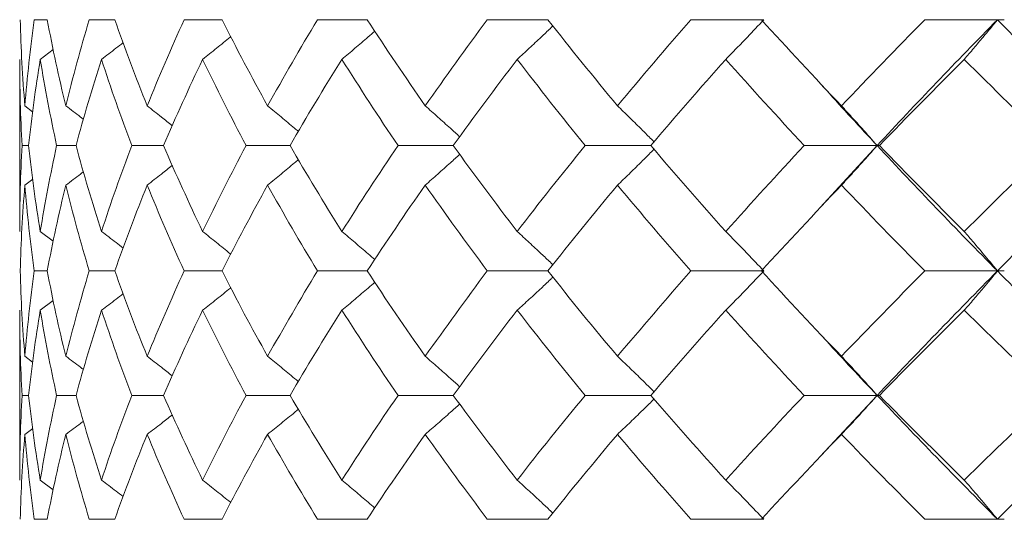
# Model space of a CAD drawing. Header units: inches. Extents: x 1.8 to 31.6, y 1.9 to 20.6.
# Tile 65 of 81: x 29.377 to 29.66, y 10.079 to 10.223. Entities that reach past the tile are written whole.
import ezdxf

# ---------------------------------------------------------------- set-up
doc = ezdxf.new("R2010")
doc.units = ezdxf.units.IN
doc.header["$MEASUREMENT"] = 0

msp = doc.modelspace()

# ---------------------------------------------------------------- linework, layer by layer
at = {"color": 7, "linetype": 'Continuous', "lineweight": 15}
for p, q in [((29.38464, 10.22317), (29.38091, 10.22317)), ((29.40411, 10.22317), (29.39673, 10.22317)), ((29.43499, 10.22317), (29.42405, 10.22317)), ((29.47677, 10.22317), (29.46246, 10.22317)), ((29.5288, 10.22317), (29.51134, 10.22317)), ((29.59092, 10.22317), (29.56993, 10.22317)), ((29.65821, 10.22317), (29.6373, 10.22317)), ((29.65821, 10.22317), (29.66019, 10.22317)), ((29.38263, 10.21175), (29.38639, 10.21457)), ((29.37672, 10.21175), (29.37672, 10.16222)), ((29.3782, 10.19836), (29.38044, 10.19669)), ((29.37927, 10.18695), (29.37741, 10.18695)), ((29.39293, 10.18695), (29.38736, 10.18695)), ((29.41815, 10.18695), (29.40897, 10.18695)), ((29.45455, 10.18695), (29.4419, 10.18695)), ((29.50155, 10.18695), (29.48563, 10.18695)), ((29.55841, 10.18695), (29.53948, 10.18695)), ((29.62357, 10.18695), (29.60258, 10.18695)), ((29.62357, 10.18695), (29.60721, 10.16909)), ((29.62357, 10.18695), (29.62423, 10.18695)), ((29.3782, 10.17556), (29.38047, 10.17725)), ((29.38263, 10.16222), (29.38637, 10.15942)), ((29.38464, 10.15086), (29.38091, 10.15086)), ((29.40411, 10.15086), (29.39673, 10.15086)), ((29.43499, 10.15086), (29.42405, 10.15086)), ((29.47677, 10.15086), (29.46246, 10.15086)), ((29.5288, 10.15086), (29.51134, 10.15086)), ((29.59092, 10.15086), (29.56993, 10.15086)), ((29.65821, 10.15086), (29.6373, 10.15086)), ((29.65821, 10.15086), (29.66019, 10.15086)), ((29.38263, 10.13953), (29.38639, 10.14233)), ((29.37672, 10.13953), (29.37672, 10.09065)), ((29.3782, 10.12629), (29.38044, 10.12464)), ((29.37927, 10.11504), (29.37741, 10.11504)), ((29.39293, 10.11504), (29.38736, 10.11504)), ((29.41815, 10.11504), (29.40897, 10.11504)), ((29.45455, 10.11504), (29.4419, 10.11504)), ((29.50155, 10.11504), (29.48563, 10.11504)), ((29.55841, 10.11504), (29.53948, 10.11504)), ((29.62357, 10.11504), (29.60258, 10.11504)), ((29.62357, 10.11504), (29.60721, 10.09744)), ((29.62357, 10.11504), (29.62423, 10.11504)), ((29.3782, 10.10382), (29.38047, 10.10549)), ((29.38263, 10.09065), (29.38637, 10.08788)), ((29.38464, 10.07937), (29.38091, 10.07937)), ((29.40411, 10.07937), (29.39673, 10.07937)), ((29.43499, 10.07937), (29.42405, 10.07937)), ((29.47677, 10.07937), (29.46246, 10.07937)), ((29.5288, 10.07937), (29.51134, 10.07937)), ((29.59092, 10.07937), (29.56993, 10.07937)), ((29.65821, 10.07937), (29.6373, 10.07937)), ((29.65821, 10.07937), (29.66019, 10.07937))]:
    msp.add_line(p, q, dxfattribs=at)
for points in [[(29.37686, 10.22317), (29.37708, 10.2149), (29.37752, 10.20662), (29.3782, 10.19836)], [(29.38091, 10.22317), (29.37978, 10.2149), (29.37887, 10.20662), (29.3782, 10.19836)], [(29.38464, 10.22317), (29.3862, 10.2149), (29.38798, 10.20662), (29.39, 10.19836)], [(29.39673, 10.22317), (29.39426, 10.2149), (29.39201, 10.20662), (29.39, 10.19836)], [(29.40411, 10.22317), (29.407, 10.2149), (29.4101, 10.20662), (29.41342, 10.19836)], [(29.42405, 10.22317), (29.42029, 10.2149), (29.41675, 10.20662), (29.41342, 10.19836)], [(29.43499, 10.22317), (29.43914, 10.2149), (29.44352, 10.20662), (29.44809, 10.19836)], [(29.46246, 10.22317), (29.45746, 10.2149), (29.45267, 10.20662), (29.44809, 10.19836)], [(29.47677, 10.22317), (29.48214, 10.2149), (29.48771, 10.20662), (29.49347, 10.19836)], [(29.51134, 10.22317), (29.50519, 10.2149), (29.49923, 10.20662), (29.49347, 10.19836)], [(29.5288, 10.22317), (29.5353, 10.2149), (29.54198, 10.20662), (29.54883, 10.19836)], [(29.56993, 10.22317), (29.56272, 10.2149), (29.55569, 10.20662), (29.54883, 10.19836)], [(29.59026, 10.22317), (29.59778, 10.2149), (29.60547, 10.20662), (29.6133, 10.19836)], [(29.6373, 10.22317), (29.62915, 10.2149), (29.62114, 10.20662), (29.6133, 10.19836)], [(29.65821, 10.22317), (29.64634, 10.21109), (29.63479, 10.19901), (29.62357, 10.18695)], [(29.65821, 10.22317), (29.67007, 10.21109), (29.68225, 10.19901), (29.69469, 10.18695)], [(29.37672, 10.21175), (29.37672, 10.20348), (29.37695, 10.19521), (29.37741, 10.18695)], [(29.38263, 10.21175), (29.38128, 10.20348), (29.38016, 10.19521), (29.37927, 10.18695)], [(29.38263, 10.21175), (29.38398, 10.20348), (29.38556, 10.19521), (29.38736, 10.18695)], [(29.40028, 10.21175), (29.3976, 10.20348), (29.39515, 10.19521), (29.39293, 10.18695)], [(29.40028, 10.21175), (29.40295, 10.20348), (29.40585, 10.19521), (29.40897, 10.18695)], [(29.42938, 10.21175), (29.42542, 10.20348), (29.42168, 10.19521), (29.41815, 10.18695)], [(29.42938, 10.21175), (29.43334, 10.20348), (29.43752, 10.19521), (29.4419, 10.18695)], [(29.46949, 10.21175), (29.4643, 10.20348), (29.45932, 10.19521), (29.45455, 10.18695)], [(29.46949, 10.21175), (29.47467, 10.20348), (29.48005, 10.19521), (29.48563, 10.18695)], [(29.51995, 10.21175), (29.51363, 10.20348), (29.50749, 10.19521), (29.50155, 10.18695)], [(29.51995, 10.21175), (29.52628, 10.20348), (29.53279, 10.19521), (29.53948, 10.18695)], [(29.57999, 10.21175), (29.57262, 10.20348), (29.56543, 10.19521), (29.55841, 10.18695)], [(29.57999, 10.21175), (29.58735, 10.20348), (29.59489, 10.19521), (29.60258, 10.18695)], [(29.64865, 10.21175), (29.64036, 10.20348), (29.63221, 10.19521), (29.62423, 10.18695)], [(29.64865, 10.21175), (29.65694, 10.20348), (29.66537, 10.19521), (29.67395, 10.18695)], [(29.37741, 10.18695), (29.37695, 10.17869), (29.37672, 10.17044), (29.37672, 10.16222)], [(29.37927, 10.18695), (29.38016, 10.17869), (29.38128, 10.17044), (29.38263, 10.16222)], [(29.38736, 10.18695), (29.38555, 10.17869), (29.38398, 10.17044), (29.38263, 10.16222)], [(29.39293, 10.18695), (29.39515, 10.17869), (29.39761, 10.17044), (29.40028, 10.16222)], [(29.40897, 10.18695), (29.40585, 10.17869), (29.40295, 10.17044), (29.40028, 10.16222)], [(29.41815, 10.18695), (29.42168, 10.17869), (29.42543, 10.17044), (29.42938, 10.16222)], [(29.4419, 10.18695), (29.43751, 10.17869), (29.43334, 10.17044), (29.42938, 10.16222)], [(29.45455, 10.18695), (29.45933, 10.17869), (29.46431, 10.17044), (29.46949, 10.16222)], [(29.48563, 10.18695), (29.48005, 10.17869), (29.47466, 10.17044), (29.46949, 10.16222)], [(29.50155, 10.18695), (29.5075, 10.17869), (29.51364, 10.17044), (29.51995, 10.16222)], [(29.53948, 10.18695), (29.53278, 10.17869), (29.52627, 10.17044), (29.51995, 10.16222)], [(29.55841, 10.18695), (29.56544, 10.17869), (29.57263, 10.17044), (29.57999, 10.16222)], [(29.60258, 10.18695), (29.59488, 10.17869), (29.58735, 10.17044), (29.57999, 10.16222)], [(29.62357, 10.18695), (29.63481, 10.17488), (29.64637, 10.16284), (29.65821, 10.15086)], [(29.62423, 10.18695), (29.63222, 10.17869), (29.64037, 10.17044), (29.64865, 10.16222)], [(29.67395, 10.18695), (29.66536, 10.17869), (29.65693, 10.17044), (29.64865, 10.16222)], [(29.69469, 10.18695), (29.68222, 10.17488), (29.67005, 10.16284), (29.65821, 10.15086)], [(29.3782, 10.17556), (29.37752, 10.1673), (29.37708, 10.15907), (29.37686, 10.15086)], [(29.3782, 10.17556), (29.37887, 10.1673), (29.37978, 10.15907), (29.38091, 10.15086)], [(29.39, 10.17556), (29.38798, 10.1673), (29.38619, 10.15907), (29.38464, 10.15086)], [(29.39, 10.17556), (29.39202, 10.1673), (29.39426, 10.15907), (29.39673, 10.15086)], [(29.41342, 10.17556), (29.4101, 10.1673), (29.40699, 10.15907), (29.40411, 10.15086)], [(29.41342, 10.17556), (29.41675, 10.1673), (29.4203, 10.15907), (29.42405, 10.15086)], [(29.44809, 10.17556), (29.44351, 10.1673), (29.43914, 10.15907), (29.43499, 10.15086)], [(29.44809, 10.17556), (29.45268, 10.1673), (29.45747, 10.15907), (29.46246, 10.15086)], [(29.49347, 10.17556), (29.4877, 10.1673), (29.48213, 10.15907), (29.47677, 10.15086)], [(29.49347, 10.17556), (29.49924, 10.1673), (29.5052, 10.15907), (29.51134, 10.15086)], [(29.54883, 10.17556), (29.54197, 10.1673), (29.53529, 10.15907), (29.5288, 10.15086)], [(29.54883, 10.17556), (29.55569, 10.1673), (29.56273, 10.15907), (29.56993, 10.15086)], [(29.6133, 10.17556), (29.60546, 10.1673), (29.59777, 10.15907), (29.59026, 10.15086)], [(29.6133, 10.17556), (29.62115, 10.1673), (29.62915, 10.15907), (29.6373, 10.15086)], [(29.37686, 10.15086), (29.37708, 10.14264), (29.37752, 10.13444), (29.3782, 10.12629)], [(29.38091, 10.15086), (29.37978, 10.14264), (29.37887, 10.13444), (29.3782, 10.12629)], [(29.38464, 10.15086), (29.3862, 10.14264), (29.38799, 10.13444), (29.39, 10.12629)], [(29.39673, 10.15086), (29.39425, 10.14264), (29.39201, 10.13444), (29.39, 10.12629)], [(29.40411, 10.15086), (29.407, 10.14264), (29.4101, 10.13444), (29.41342, 10.12629)], [(29.42405, 10.15086), (29.42029, 10.14264), (29.41674, 10.13444), (29.41342, 10.12629)], [(29.43499, 10.15086), (29.43915, 10.14264), (29.44352, 10.13444), (29.44809, 10.12629)], [(29.46246, 10.15086), (29.45746, 10.14264), (29.45267, 10.13444), (29.44809, 10.12629)], [(29.47677, 10.15086), (29.48214, 10.14264), (29.48771, 10.13444), (29.49347, 10.12629)], [(29.51134, 10.15086), (29.50518, 10.14264), (29.49922, 10.13444), (29.49347, 10.12629)], [(29.5288, 10.15086), (29.5353, 10.14264), (29.54198, 10.13444), (29.54883, 10.12629)], [(29.56993, 10.15086), (29.56271, 10.14264), (29.55568, 10.13444), (29.54883, 10.12629)], [(29.59026, 10.15086), (29.59779, 10.14264), (29.60548, 10.13444), (29.6133, 10.12629)], [(29.6373, 10.15086), (29.62913, 10.14264), (29.62113, 10.13444), (29.6133, 10.12629)], [(29.65821, 10.15086), (29.64632, 10.13884), (29.63477, 10.12689), (29.62357, 10.11504)], [(29.65821, 10.15086), (29.6701, 10.13884), (29.68227, 10.12689), (29.69469, 10.11504)], [(29.37672, 10.13953), (29.37672, 10.13133), (29.37695, 10.12316), (29.37741, 10.11504)], [(29.38263, 10.13953), (29.38128, 10.13133), (29.38016, 10.12316), (29.37927, 10.11504)], [(29.38263, 10.13953), (29.38398, 10.13133), (29.38556, 10.12316), (29.38736, 10.11504)], [(29.40028, 10.13953), (29.3976, 10.13133), (29.39515, 10.12316), (29.39293, 10.11504)], [(29.40028, 10.13953), (29.40296, 10.13133), (29.40586, 10.12316), (29.40897, 10.11504)], [(29.42938, 10.13953), (29.42542, 10.13133), (29.42167, 10.12316), (29.41815, 10.11504)], [(29.42938, 10.13953), (29.43335, 10.13133), (29.43753, 10.12316), (29.4419, 10.11504)], [(29.46949, 10.13953), (29.46429, 10.13133), (29.45932, 10.12316), (29.45455, 10.11504)], [(29.46949, 10.13953), (29.47468, 10.13133), (29.48006, 10.12316), (29.48563, 10.11504)], [(29.51995, 10.13953), (29.51362, 10.13133), (29.50748, 10.12316), (29.50155, 10.11504)], [(29.51995, 10.13953), (29.52629, 10.13133), (29.5328, 10.12316), (29.53948, 10.11504)], [(29.57999, 10.13953), (29.57261, 10.13133), (29.56542, 10.12316), (29.55841, 10.11504)], [(29.57999, 10.13953), (29.58736, 10.13133), (29.5949, 10.12316), (29.60258, 10.11504)], [(29.64865, 10.13953), (29.64035, 10.13133), (29.6322, 10.12316), (29.62423, 10.11504)], [(29.64865, 10.13953), (29.65695, 10.13133), (29.66539, 10.12316), (29.67395, 10.11504)], [(29.37741, 10.11504), (29.37695, 10.1069), (29.37672, 10.09881), (29.37672, 10.09065)], [(29.37927, 10.11504), (29.38016, 10.1069), (29.38128, 10.09881), (29.38263, 10.09065)], [(29.38736, 10.11504), (29.38555, 10.1069), (29.38398, 10.09881), (29.38263, 10.09065)], [(29.39293, 10.11504), (29.39515, 10.1069), (29.3976, 10.09881), (29.40028, 10.09065)], [(29.40897, 10.11504), (29.40585, 10.1069), (29.40296, 10.09881), (29.40028, 10.09065)], [(29.41815, 10.11504), (29.42168, 10.1069), (29.42542, 10.09881), (29.42938, 10.09065)], [(29.4419, 10.11504), (29.43752, 10.1069), (29.43335, 10.09881), (29.42938, 10.09065)], [(29.45455, 10.11504), (29.45933, 10.1069), (29.4643, 10.09881), (29.46949, 10.09065)], [(29.48563, 10.11504), (29.48005, 10.1069), (29.47467, 10.09881), (29.46949, 10.09065)], [(29.50155, 10.11504), (29.5075, 10.1069), (29.51362, 10.09881), (29.51995, 10.09065)], [(29.53948, 10.11504), (29.53278, 10.1069), (29.52628, 10.09881), (29.51995, 10.09065)], [(29.55841, 10.11504), (29.56543, 10.1069), (29.57261, 10.09881), (29.57999, 10.09065)], [(29.60258, 10.11504), (29.59488, 10.1069), (29.58736, 10.09881), (29.57999, 10.09065)], [(29.62357, 10.11504), (29.63479, 10.10316), (29.64632, 10.09134), (29.65821, 10.07937)], [(29.62423, 10.11504), (29.63222, 10.1069), (29.64035, 10.09881), (29.64865, 10.09065)], [(29.67395, 10.11504), (29.66537, 10.1069), (29.65695, 10.09881), (29.64865, 10.09065)], [(29.69469, 10.11504), (29.68224, 10.10316), (29.6701, 10.09134), (29.65821, 10.07937)], [(29.3782, 10.10382), (29.37752, 10.09572), (29.37708, 10.08757), (29.37686, 10.07937)], [(29.3782, 10.10382), (29.37887, 10.09572), (29.37977, 10.08757), (29.38091, 10.07937)], [(29.39, 10.10382), (29.38799, 10.09572), (29.3862, 10.08757), (29.38464, 10.07937)], [(29.39, 10.10382), (29.39201, 10.09572), (29.39425, 10.08757), (29.39673, 10.07937)], [(29.41342, 10.10382), (29.41011, 10.09572), (29.407, 10.08757), (29.40411, 10.07937)], [(29.41342, 10.10382), (29.41674, 10.09572), (29.42028, 10.08757), (29.42405, 10.07937)], [(29.44809, 10.10382), (29.44352, 10.09572), (29.43915, 10.08757), (29.43499, 10.07937)], [(29.44809, 10.10382), (29.45267, 10.09572), (29.45746, 10.08757), (29.46246, 10.07937)], [(29.49347, 10.10382), (29.48772, 10.09572), (29.48215, 10.08757), (29.47677, 10.07937)], [(29.49347, 10.10382), (29.49922, 10.09572), (29.50518, 10.08757), (29.51134, 10.07937)], [(29.54883, 10.10382), (29.54199, 10.09572), (29.53531, 10.08757), (29.5288, 10.07937)], [(29.54883, 10.10382), (29.55567, 10.09572), (29.56271, 10.08757), (29.56993, 10.07937)], [(29.6133, 10.10382), (29.60548, 10.09572), (29.59779, 10.08757), (29.59026, 10.07937)], [(29.6133, 10.10382), (29.62113, 10.09572), (29.62913, 10.08757), (29.6373, 10.07937)]]:
    msp.add_open_spline(points, degree=3, dxfattribs=at)
for points, knots in [([(29.57999, 10.21175), (29.58104, 10.21281), (29.58208, 10.21388), (29.58312, 10.21495), (29.58416, 10.21602), (29.5852, 10.2171), (29.58623, 10.21818), (29.5878, 10.21983), (29.58937, 10.22149), (29.59092, 10.22317)], [0, 0, 0, 0, 0.0001359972, 0.0001359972, 0.0001359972, 0.0002719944, 0.0002719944, 0.0002719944, 0.0004788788, 0.0004788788, 0.0004788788, 0.0004788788]), ([(29.64865, 10.21175), (29.64956, 10.21281), (29.65047, 10.21388), (29.65138, 10.21495), (29.65229, 10.21602), (29.6532, 10.2171), (29.6541, 10.21818), (29.65548, 10.21983), (29.65685, 10.22149), (29.65821, 10.22317)], [0, 0, 0, 0, 0.0001359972, 0.0001359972, 0.0001359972, 0.0002719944, 0.0002719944, 0.0002719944, 0.0004788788, 0.0004788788, 0.0004788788, 0.0004788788]), ([(29.46949, 10.21175), (29.47074, 10.21281), (29.47325, 10.21494), (29.4764, 10.21766), (29.47829, 10.21932), (29.47894, 10.2199)], [0, 0, 0, 0, 0.396063, 0.792127, 1, 1, 1, 1]), ([(29.51995, 10.21175), (29.52111, 10.21281), (29.52343, 10.21494), (29.5266, 10.21792), (29.52887, 10.22007), (29.52998, 10.22114), (29.53023, 10.22138)], [0, 0, 0, 0, 0.3358676, 0.6717353, 0.9271962, 1, 1, 1, 1]), ([(29.40028, 10.21175), (29.40167, 10.21281), (29.40375, 10.21441), (29.40582, 10.21603), (29.40651, 10.21657)], [0, 0, 0, 0, 0.6657153, 1, 1, 1, 1]), ([(29.42938, 10.21175), (29.43071, 10.21281), (29.43338, 10.21494), (29.43608, 10.21714), (29.43745, 10.21827), (29.4375, 10.21831)], [0, 0, 0, 0, 0.490257, 0.980514, 1, 1, 1, 1]), ([(29.60721, 10.20484), (29.60779, 10.20419), (29.61309, 10.19822), (29.61863, 10.19226), (29.62357, 10.18695)], [0, 0, 0, 0, 0.1098107, 1, 1, 1, 1]), ([(29.39, 10.19836), (29.39141, 10.1973), (29.3931, 10.19603), (29.39478, 10.19473), (29.39506, 10.19452)], [0, 0, 0, 0, 0.833515, 1, 1, 1, 1]), ([(29.41342, 10.19836), (29.41479, 10.1973), (29.41721, 10.19541), (29.41961, 10.19349), (29.42065, 10.19266)], [0, 0, 0, 0, 0.5633287, 1, 1, 1, 1]), ([(29.44809, 10.19836), (29.44939, 10.1973), (29.45198, 10.19517), (29.45493, 10.19271), (29.45657, 10.19131), (29.45694, 10.191)], [0, 0, 0, 0, 0.437714, 0.875428, 1, 1, 1, 1]), ([(29.49347, 10.19836), (29.49468, 10.1973), (29.49589, 10.19624), (29.49709, 10.19516), (29.4983, 10.19409), (29.4995, 10.19301), (29.5007, 10.19193), (29.5016, 10.19112), (29.5025, 10.1903), (29.50339, 10.18948)], [0, 0, 0, 0, 0.0001359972, 0.0001359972, 0.0001359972, 0.0002719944, 0.0002719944, 0.0002719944, 0.0003742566, 0.0003742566, 0.0003742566, 0.0003742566]), ([(29.54883, 10.19836), (29.54993, 10.1973), (29.55214, 10.19517), (29.55517, 10.19219), (29.55756, 10.18981), (29.55886, 10.1885), (29.55933, 10.18802)], [0, 0, 0, 0, 0.313008, 0.626016, 0.863885, 1, 1, 1, 1]), ([(29.6133, 10.19836), (29.61429, 10.1973), (29.61527, 10.19624), (29.61624, 10.19516), (29.61722, 10.19409), (29.6182, 10.19301), (29.61917, 10.19193), (29.62064, 10.19028), (29.62211, 10.18863), (29.62357, 10.18695)], [0, 0, 0, 0, 0.0001359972, 0.0001359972, 0.0001359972, 0.0002719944, 0.0002719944, 0.0002719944, 0.0004787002, 0.0004787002, 0.0004787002, 0.0004787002]), ([(29.54883, 10.17556), (29.54994, 10.17662), (29.55215, 10.17874), (29.55517, 10.18172), (29.55757, 10.1841), (29.55886, 10.18541), (29.55933, 10.18589)], [0, 0, 0, 0, 0.313084, 0.626169, 0.863876, 1, 1, 1, 1]), ([(29.6133, 10.17556), (29.61429, 10.17661), (29.61527, 10.17768), (29.61625, 10.17875), (29.61722, 10.17982), (29.6182, 10.1809), (29.61917, 10.18198), (29.62064, 10.18362), (29.62211, 10.18528), (29.62357, 10.18695)], [0, 0, 0, 0, 0.0001359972, 0.0001359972, 0.0001359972, 0.0002719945, 0.0002719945, 0.0002719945, 0.0004785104, 0.0004785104, 0.0004785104, 0.0004785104]), ([(29.44809, 10.17556), (29.44939, 10.17662), (29.45199, 10.17874), (29.45493, 10.1812), (29.45658, 10.1826), (29.45695, 10.18291)], [0, 0, 0, 0, 0.437478, 0.874957, 1, 1, 1, 1]), ([(29.49347, 10.17556), (29.49468, 10.17661), (29.49589, 10.17768), (29.4971, 10.17875), (29.4983, 10.17982), (29.4995, 10.1809), (29.5007, 10.18198), (29.5016, 10.18279), (29.5025, 10.18361), (29.5034, 10.18443)], [0, 0, 0, 0, 0.0001359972, 0.0001359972, 0.0001359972, 0.0002719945, 0.0002719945, 0.0002719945, 0.0003742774, 0.0003742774, 0.0003742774, 0.0003742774]), ([(29.41342, 10.17556), (29.41479, 10.17662), (29.41721, 10.1785), (29.41962, 10.18042), (29.42067, 10.18126)], [0, 0, 0, 0, 0.562516, 1, 1, 1, 1]), ([(29.39, 10.17556), (29.39141, 10.17662), (29.39311, 10.17789), (29.39479, 10.17919), (29.39508, 10.17941)], [0, 0, 0, 0, 0.830538, 1, 1, 1, 1]), ([(29.40028, 10.16222), (29.40167, 10.16116), (29.40375, 10.15957), (29.40581, 10.15796), (29.40649, 10.15743)], [0, 0, 0, 0, 0.6688377, 1, 1, 1, 1]), ([(29.42938, 10.16222), (29.43072, 10.16115), (29.43339, 10.15903), (29.43608, 10.15685), (29.43744, 10.15573), (29.43749, 10.1557)], [0, 0, 0, 0, 0.491912, 0.983823, 1, 1, 1, 1]), ([(29.46949, 10.16222), (29.47074, 10.16115), (29.47326, 10.15903), (29.4764, 10.15633), (29.47829, 10.15468), (29.47893, 10.15412)], [0, 0, 0, 0, 0.397152, 0.794305, 1, 1, 1, 1]), ([(29.51995, 10.16222), (29.52111, 10.16115), (29.52344, 10.15903), (29.52661, 10.15607), (29.52888, 10.15394), (29.52998, 10.15288), (29.53023, 10.15264)], [0, 0, 0, 0, 0.336672, 0.673345, 0.928155, 1, 1, 1, 1]), ([(29.57999, 10.16222), (29.58104, 10.16116), (29.58208, 10.16009), (29.58312, 10.15903), (29.58417, 10.15796), (29.5852, 10.15688), (29.58624, 10.1558), (29.58781, 10.15417), (29.58937, 10.15252), (29.59092, 10.15086)], [0, 0, 0, 0, 0.0001359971, 0.0001359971, 0.0001359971, 0.0002719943, 0.0002719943, 0.0002719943, 0.0004778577, 0.0004778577, 0.0004778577, 0.0004778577]), ([(29.64865, 10.16222), (29.64956, 10.16116), (29.65048, 10.16009), (29.65139, 10.15903), (29.6523, 10.15796), (29.65321, 10.15688), (29.65411, 10.1558), (29.65549, 10.15417), (29.65685, 10.15252), (29.65821, 10.15086)], [0, 0, 0, 0, 0.0001359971, 0.0001359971, 0.0001359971, 0.0002719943, 0.0002719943, 0.0002719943, 0.0004778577, 0.0004778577, 0.0004778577, 0.0004778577]), ([(29.51995, 10.13953), (29.52112, 10.14059), (29.52344, 10.14271), (29.52662, 10.14566), (29.52888, 10.14779), (29.52999, 10.14885), (29.53023, 10.14908)], [0, 0, 0, 0, 0.336854, 0.673708, 0.928152, 1, 1, 1, 1]), ([(29.57999, 10.13953), (29.58104, 10.14059), (29.58209, 10.14165), (29.58313, 10.14271), (29.58417, 10.14378), (29.58521, 10.14485), (29.58625, 10.14593), (29.58781, 10.14756), (29.58937, 10.1492), (29.59092, 10.15086)], [0, 0, 0, 0, 0.0001359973, 0.0001359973, 0.0001359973, 0.0002719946, 0.0002719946, 0.0002719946, 0.000477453, 0.000477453, 0.000477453, 0.000477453]), ([(29.64865, 10.13953), (29.64957, 10.14059), (29.65048, 10.14165), (29.65139, 10.14271), (29.6523, 10.14378), (29.65321, 10.14485), (29.65412, 10.14593), (29.65549, 10.14756), (29.65685, 10.1492), (29.65821, 10.15086)], [0, 0, 0, 0, 0.0001359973, 0.0001359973, 0.0001359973, 0.0002719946, 0.0002719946, 0.0002719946, 0.000477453, 0.000477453, 0.000477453, 0.000477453]), ([(29.42938, 10.13953), (29.43072, 10.14059), (29.43339, 10.14271), (29.43609, 10.14488), (29.43746, 10.146), (29.4375, 10.14604)], [0, 0, 0, 0, 0.491685, 0.98337, 1, 1, 1, 1]), ([(29.46949, 10.13953), (29.47074, 10.14059), (29.47326, 10.14271), (29.47641, 10.14541), (29.4783, 10.14705), (29.47894, 10.14761)], [0, 0, 0, 0, 0.397218, 0.794436, 1, 1, 1, 1]), ([(29.40028, 10.13953), (29.40167, 10.14059), (29.40376, 10.14217), (29.40583, 10.14378), (29.40651, 10.14432)], [0, 0, 0, 0, 0.667665, 1, 1, 1, 1]), ([(29.60721, 10.1327), (29.6078, 10.13204), (29.61308, 10.12614), (29.61864, 10.12026), (29.62357, 10.11504)], [0, 0, 0, 0, 0.110799, 1, 1, 1, 1]), ([(29.39, 10.12629), (29.39142, 10.12524), (29.39311, 10.12398), (29.39478, 10.12271), (29.39505, 10.1225)], [0, 0, 0, 0, 0.837436, 1, 1, 1, 1]), ([(29.41342, 10.12629), (29.41479, 10.12524), (29.41721, 10.12338), (29.41961, 10.12148), (29.42065, 10.12066)], [0, 0, 0, 0, 0.566037, 1, 1, 1, 1]), ([(29.44809, 10.12629), (29.4494, 10.12524), (29.452, 10.12313), (29.45494, 10.1207), (29.45658, 10.11933), (29.45693, 10.11903)], [0, 0, 0, 0, 0.439852, 0.879704, 1, 1, 1, 1]), ([(29.49347, 10.12629), (29.49469, 10.12524), (29.4959, 10.12418), (29.49711, 10.12312), (29.49832, 10.12206), (29.49953, 10.12099), (29.50073, 10.11992), (29.50162, 10.11912), (29.50251, 10.11833), (29.50339, 10.11753)], [0, 0, 0, 0, 0.0001359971, 0.0001359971, 0.0001359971, 0.0002719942, 0.0002719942, 0.0002719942, 0.00037242, 0.00037242, 0.00037242, 0.00037242]), ([(29.54883, 10.12629), (29.54994, 10.12524), (29.55216, 10.12313), (29.55519, 10.12019), (29.55758, 10.11784), (29.55886, 10.11656), (29.55933, 10.11609)], [0, 0, 0, 0, 0.31456, 0.629121, 0.865434, 1, 1, 1, 1]), ([(29.6133, 10.12629), (29.61429, 10.12524), (29.61528, 10.12418), (29.61626, 10.12312), (29.61724, 10.12206), (29.61822, 10.12099), (29.61919, 10.11992), (29.62066, 10.1183), (29.62212, 10.11668), (29.62357, 10.11504)], [0, 0, 0, 0, 0.0001359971, 0.0001359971, 0.0001359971, 0.0002719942, 0.0002719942, 0.0002719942, 0.0004763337, 0.0004763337, 0.0004763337, 0.0004763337]), ([(29.6133, 10.10382), (29.61429, 10.10487), (29.61528, 10.10592), (29.61626, 10.10698), (29.61725, 10.10804), (29.61823, 10.10911), (29.6192, 10.11018), (29.62067, 10.11178), (29.62212, 10.1134), (29.62357, 10.11504)], [0, 0, 0, 0, 0.0001359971, 0.0001359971, 0.0001359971, 0.0002719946, 0.0002719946, 0.0002719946, 0.0004757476, 0.0004757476, 0.0004757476, 0.0004757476]), ([(29.49347, 10.10382), (29.49469, 10.10487), (29.49591, 10.10592), (29.49712, 10.10698), (29.49833, 10.10804), (29.49954, 10.10911), (29.50075, 10.11018), (29.50163, 10.11097), (29.50252, 10.11176), (29.5034, 10.11256)], [0, 0, 0, 0, 0.0001359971, 0.0001359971, 0.0001359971, 0.0002719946, 0.0002719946, 0.0002719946, 0.0003721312, 0.0003721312, 0.0003721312, 0.0003721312]), ([(29.54883, 10.10382), (29.54994, 10.10487), (29.55216, 10.10697), (29.5552, 10.10991), (29.55758, 10.11224), (29.55887, 10.11352), (29.55933, 10.11399)], [0, 0, 0, 0, 0.314896, 0.629793, 0.865677, 1, 1, 1, 1]), ([(29.41342, 10.10382), (29.4148, 10.10487), (29.41722, 10.10673), (29.41962, 10.10862), (29.42067, 10.10944)], [0, 0, 0, 0, 0.565768, 1, 1, 1, 1]), ([(29.44809, 10.10382), (29.4494, 10.10487), (29.45201, 10.10698), (29.45496, 10.10939), (29.45659, 10.11077), (29.45695, 10.11106)], [0, 0, 0, 0, 0.440002, 0.880006, 1, 1, 1, 1]), ([(29.39, 10.10382), (29.39142, 10.10487), (29.39312, 10.10612), (29.3948, 10.1074), (29.39508, 10.10761)], [0, 0, 0, 0, 0.835367, 1, 1, 1, 1]), ([(29.40028, 10.09065), (29.40167, 10.0896), (29.40376, 10.08803), (29.40582, 10.08643), (29.4065, 10.0859)], [0, 0, 0, 0, 0.670617, 1, 1, 1, 1]), ([(29.42938, 10.09065), (29.43072, 10.08959), (29.4334, 10.08748), (29.4361, 10.08532), (29.43745, 10.08421), (29.43749, 10.08418)], [0, 0, 0, 0, 0.493165, 0.98633, 1, 1, 1, 1]), ([(29.46949, 10.09065), (29.47075, 10.08959), (29.47327, 10.08749), (29.47642, 10.0848), (29.4783, 10.08317), (29.47893, 10.08261)], [0, 0, 0, 0, 0.398138, 0.796276, 1, 1, 1, 1]), ([(29.51995, 10.09065), (29.52112, 10.08959), (29.52345, 10.08749), (29.52663, 10.08454), (29.52889, 10.08242), (29.52999, 10.08137), (29.53023, 10.08114)], [0, 0, 0, 0, 0.337502, 0.675004, 0.928966, 1, 1, 1, 1]), ([(29.57999, 10.09065), (29.58104, 10.0896), (29.58209, 10.08854), (29.58313, 10.08748), (29.58418, 10.08641), (29.58522, 10.08535), (29.58626, 10.08427), (29.58782, 10.08265), (29.58938, 10.08102), (29.59092, 10.07937)], [0, 0, 0, 0, 0.0001359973, 0.0001359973, 0.0001359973, 0.0002719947, 0.0002719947, 0.0002719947, 0.0004766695, 0.0004766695, 0.0004766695, 0.0004766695]), ([(29.64865, 10.09065), (29.64957, 10.0896), (29.65048, 10.08854), (29.6514, 10.08748), (29.65231, 10.08641), (29.65322, 10.08535), (29.65413, 10.08427), (29.6555, 10.08265), (29.65686, 10.08102), (29.65821, 10.07937)], [0, 0, 0, 0, 0.0001359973, 0.0001359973, 0.0001359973, 0.0002719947, 0.0002719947, 0.0002719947, 0.0004766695, 0.0004766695, 0.0004766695, 0.0004766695])]:
    msp.add_open_spline(points, degree=3, knots=knots, dxfattribs=at)

doc.saveas('drawing.dxf')
